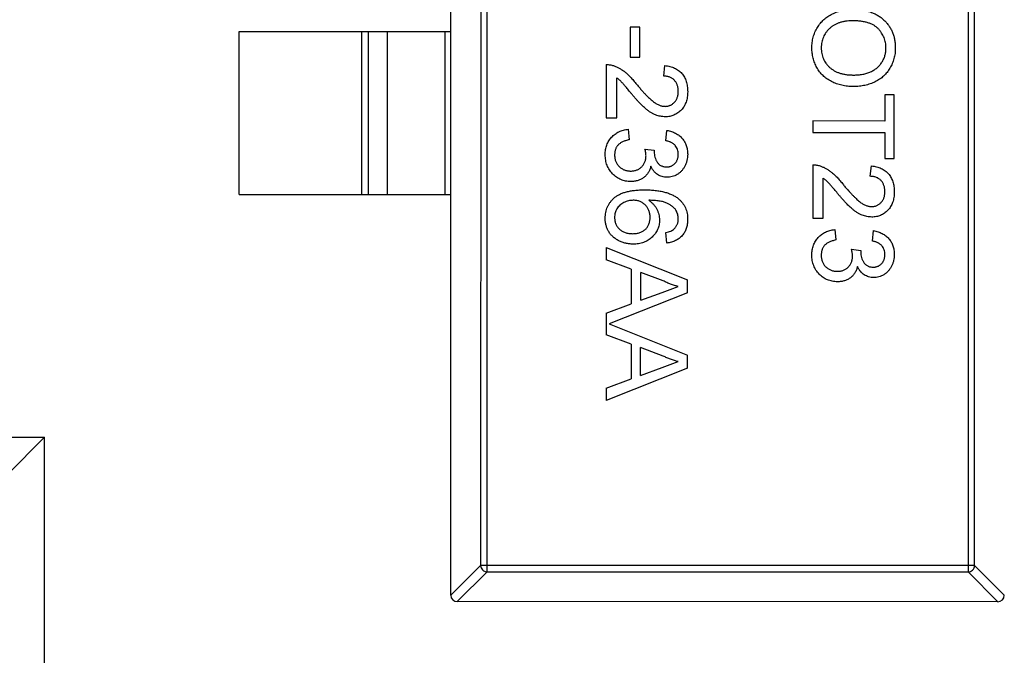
# Model space of a CAD drawing. Header units: millimetres. Extents: x 453.6 to 545.9, y 214.7 to 294.3.
# Tile 19 of 58: x 487.7 to 490.7, y 265 to 267. Entities that reach past the tile are written whole.
import ezdxf

# ---------------------------------------------------------------- set-up
doc = ezdxf.new("R2010")
doc.units = ezdxf.units.MM
doc.header["$LTSCALE"] = 30.734
doc.layers.get('0').update_dxf_attribs({"linetype": 'CONTINUOUS'})

msp = doc.modelspace()

# ---------------------------------------------------------------- linework, layer by layer
at = {"linetype": 'Continuous'}
for p, q in [((489.0052, 265.2169), (489.0057, 268.1769)), ((489.1164, 265.2883), (489.1168, 268.1055)), ((490.5946, 268.1052), (490.5941, 265.2881)), ((489.0971, 268.0858), (489.0967, 265.308)), ((490.6138, 265.3078), (490.6143, 268.0855)), ((489.5565, 266.9612), (489.5564, 266.8683)), ((489.5853, 266.9612), (489.5565, 266.9612)), ((489.5853, 266.8683), (489.5853, 266.9612)), ((488.3554, 266.4471), (488.3555, 266.9471)), ((488.3555, 266.9471), (489.0055, 266.9469)), ((488.7316, 266.447), (488.7317, 266.947)), ((488.7515, 266.947), (488.7514, 266.447)), ((488.8095, 266.947), (488.8094, 266.447)), ((488.9877, 266.4469), (488.9877, 266.9469)), ((489.5564, 266.8683), (489.5853, 266.8683)), ((489.4827, 266.8459), (489.4827, 266.6824)), ((489.659, 266.8106), (489.6622, 266.8426)), ((489.5147, 266.6824), (489.5148, 266.8047)), ((490.3385, 266.7528), (490.3385, 266.6726)), ((490.3673, 266.7528), (490.3385, 266.7528)), ((490.3673, 266.5573), (490.3673, 266.7528)), ((489.4827, 266.6824), (489.5147, 266.6824)), ((489.55, 266.6471), (489.5532, 266.6151)), ((490.1173, 266.6727), (490.1173, 266.6374)), ((490.3385, 266.6726), (490.1173, 266.6727)), ((489.6654, 266.6119), (489.6686, 266.6439)), ((490.1173, 266.6374), (490.3385, 266.6374)), ((490.3385, 266.6374), (490.3384, 266.5573)), ((489.6013, 266.5865), (489.6301, 266.5832)), ((489.6301, 266.5832), (489.6298, 266.5786)), ((490.3384, 266.5573), (490.3673, 266.5573)), ((490.1173, 266.5381), (490.1173, 266.3746)), ((490.2936, 266.5028), (490.2968, 266.5348)), ((490.1493, 266.3746), (490.1493, 266.4969)), ((488.3554, 266.4471), (489.0054, 266.4469)), ((490.1173, 266.3746), (490.1493, 266.3746)), ((489.6685, 266.2978), (489.6653, 266.3298)), ((490.1846, 266.3393), (490.1878, 266.3073)), ((490.2999, 266.3041), (490.3031, 266.3361)), ((489.4826, 266.2839), (489.4826, 266.2465)), ((489.4826, 266.2839), (489.7326, 266.1846)), ((490.2358, 266.2787), (490.2647, 266.2754)), ((490.2647, 266.2754), (490.2643, 266.2708)), ((489.5595, 266.2181), (489.4826, 266.2465)), ((489.5595, 266.2181), (489.5595, 266.1115)), ((489.5884, 266.1221), (489.5884, 266.2074)), ((489.6576, 266.1818), (489.5884, 266.2074)), ((489.6541, 266.1464), (489.7038, 266.1647)), ((489.7326, 266.1449), (489.7326, 266.1846)), ((489.7326, 266.1449), (489.492, 266.0494)), ((489.5884, 266.1221), (489.6541, 266.1464)), ((489.4826, 266.0831), (489.5595, 266.1115)), ((489.4826, 266.0831), (489.4826, 266.0157)), ((489.492, 266.0494), (489.7326, 265.9539)), ((489.5595, 265.9873), (489.4826, 266.0157)), ((489.5595, 265.9873), (489.5595, 265.8807)), ((489.5883, 265.8913), (489.5883, 265.9767)), ((489.6575, 265.9511), (489.5883, 265.9767)), ((489.7326, 265.9141), (489.7326, 265.9539)), ((489.654, 265.9156), (489.7037, 265.934)), ((489.7326, 265.9141), (489.4825, 265.8149)), ((489.5883, 265.8913), (489.654, 265.9156)), ((489.4825, 265.8523), (489.5595, 265.8807)), ((489.4825, 265.8523), (489.4825, 265.8149)), ((486.0576, 265.702), (487.7576, 265.7017)), ((487.6421, 265.5863), (487.7576, 265.7017)), ((487.7571, 263.0017), (487.7576, 265.7017)), ((489.0052, 265.2166), (489.0967, 265.308)), ((489.1164, 265.2883), (489.0249, 265.1969)), ((490.6138, 265.3078), (489.0967, 265.308)), ((489.1164, 265.2883), (490.5941, 265.2881)), ((490.6855, 265.1967), (490.5941, 265.2881)), ((490.6138, 265.3078), (490.7052, 265.2163)), ((490.6852, 265.1967), (489.0252, 265.1969))]:
    msp.add_line(p, q, dxfattribs=at)
for centre, start, end in [((489.0252, 265.2169), 179.99, 269.99), ((490.6852, 265.2167), 269.99, 359.99)]:
    msp.add_arc(centre, 0.02, start, end, dxfattribs=at)
for points, knots in [([(490.1141, 266.897), (490.1142, 266.8999), (490.1143, 266.9056), (490.1151, 266.914), (490.1164, 266.9222), (490.1182, 266.9302), (490.1207, 266.9379), (490.1236, 266.9454), (490.127, 266.9527), (490.1309, 266.9597), (490.1353, 266.9663), (490.1402, 266.9726), (490.1454, 266.9785), (490.151, 266.9839), (490.1569, 266.989), (490.1633, 266.9935), (490.1701, 266.9977), (490.1772, 267.0015), (490.1845, 267.0048), (490.192, 267.0077), (490.1996, 267.0101), (490.2073, 267.0121), (490.2151, 267.0137), (490.223, 267.0148), (490.231, 267.0155), (490.2364, 267.0156), (490.2391, 267.0156)], [0, 0, 0, 0, 0.044697, 0.088534, 0.131409, 0.173814, 0.215715, 0.257247, 0.298848, 0.340604, 0.382029, 0.42297, 0.463632, 0.504048, 0.544591, 0.584964, 0.626265, 0.667979, 0.709943, 0.751382, 0.792619, 0.833948, 0.875008, 0.916446, 0.957907, 1, 1, 1, 1]), ([(490.2391, 267.0156), (490.2441, 267.0155), (490.2538, 267.0154), (490.2681, 267.0138), (490.2814, 267.0112), (490.294, 267.0075), (490.3057, 267.0029), (490.3166, 266.9972), (490.3266, 266.9904), (490.3358, 266.9826), (490.3439, 266.974), (490.3511, 266.9648), (490.3571, 266.955), (490.3621, 266.9445), (490.3659, 266.9334), (490.3685, 266.9218), (490.3703, 266.9095), (490.3705, 266.9011), (490.3705, 266.8969)], [0, 0, 0, 0, 0.075226, 0.146575, 0.2145, 0.27953, 0.342403, 0.403496, 0.463762, 0.523864, 0.583252, 0.641302, 0.698898, 0.756295, 0.814628, 0.874325, 0.935783, 1, 1, 1, 1]), ([(490.2387, 266.9804), (490.235, 266.9803), (490.228, 266.9802), (490.2177, 266.979), (490.2081, 266.9772), (490.1989, 266.9746), (490.1904, 266.9713), (490.1825, 266.9672), (490.1752, 266.9624), (490.1685, 266.9568), (490.1625, 266.9507), (490.1573, 266.9442), (490.1529, 266.9373), (490.1493, 266.93), (490.1464, 266.9223), (490.1444, 266.9143), (490.1432, 266.9059), (490.1431, 266.9001), (490.143, 266.8972)], [0, 0, 0, 0, 0.075964, 0.148125, 0.217201, 0.2833, 0.347202, 0.4093, 0.470426, 0.531588, 0.591739, 0.650258, 0.707303, 0.764208, 0.821148, 0.879119, 0.938423, 1, 1, 1, 1]), ([(490.3417, 266.8967), (490.3416, 266.8995), (490.3415, 266.905), (490.3403, 266.9132), (490.3385, 266.921), (490.3359, 266.9286), (490.3326, 266.9359), (490.3284, 266.9428), (490.3236, 266.9495), (490.318, 266.9558), (490.3116, 266.9617), (490.3041, 266.9667), (490.2956, 266.9709), (490.2861, 266.9744), (490.2756, 266.9771), (490.2642, 266.979), (490.2517, 266.9801), (490.2431, 266.9803), (490.2387, 266.9804)], [0, 0, 0, 0, 0.055943, 0.110382, 0.164048, 0.216759, 0.269601, 0.323009, 0.377581, 0.433449, 0.490922, 0.550625, 0.613117, 0.679861, 0.751358, 0.828261, 0.910795, 1, 1, 1, 1]), ([(490.2419, 266.7784), (490.2388, 266.7785), (490.2327, 266.7786), (490.2236, 266.7793), (490.2148, 266.7805), (490.2062, 266.7821), (490.1979, 266.7843), (490.1898, 266.7869), (490.182, 266.79), (490.1745, 266.7936), (490.1673, 266.7976), (490.1605, 266.802), (490.1542, 266.8068), (490.1483, 266.812), (490.1428, 266.8176), (490.1379, 266.8236), (490.1333, 266.83), (490.1293, 266.8368), (490.1258, 266.8438), (490.1227, 266.851), (490.12, 266.8584), (490.1178, 266.8658), (490.1162, 266.8734), (490.115, 266.8812), (490.1143, 266.8891), (490.1142, 266.8944), (490.1141, 266.897)], [0, 0, 0, 0, 0.04756, 0.093962, 0.139112, 0.183626, 0.227457, 0.270703, 0.313611, 0.35626, 0.398366, 0.439557, 0.480045, 0.519888, 0.559658, 0.599421, 0.639208, 0.679668, 0.72002, 0.759859, 0.79956, 0.839199, 0.878956, 0.918794, 0.959083, 1, 1, 1, 1]), ([(490.143, 266.8972), (490.1431, 266.8942), (490.1432, 266.8884), (490.1444, 266.8798), (490.1465, 266.8717), (490.1493, 266.8639), (490.153, 266.8566), (490.1574, 266.8497), (490.1627, 266.8432), (490.1687, 266.8371), (490.1756, 266.8316), (490.1831, 266.8267), (490.1913, 266.8228), (490.2001, 266.8193), (490.2097, 266.8168), (490.22, 266.815), (490.2309, 266.8139), (490.2383, 266.8138), (490.2422, 266.8137)], [0, 0, 0, 0, 0.061055, 0.119545, 0.176806, 0.232956, 0.288583, 0.344667, 0.401662, 0.46054, 0.520477, 0.581213, 0.643431, 0.707961, 0.775371, 0.846414, 0.921152, 1, 1, 1, 1]), ([(490.3705, 266.8969), (490.3705, 266.894), (490.3704, 266.8884), (490.3697, 266.8801), (490.3683, 266.8721), (490.3665, 266.8642), (490.3642, 266.8566), (490.3614, 266.8491), (490.358, 266.8419), (490.3542, 266.8349), (490.3499, 266.8282), (490.3452, 266.8219), (490.34, 266.8161), (490.3346, 266.8105), (490.3286, 266.8055), (490.3223, 266.8008), (490.3155, 266.7966), (490.3084, 266.7928), (490.301, 266.7894), (490.2932, 266.7865), (490.2853, 266.784), (490.2771, 266.7819), (490.2686, 266.7804), (490.2599, 266.7792), (490.251, 266.7786), (490.245, 266.7785), (490.2419, 266.7784)], [0, 0, 0, 0, 0.043099, 0.085587, 0.126908, 0.167967, 0.20845, 0.249025, 0.289281, 0.33001, 0.370598, 0.410466, 0.450033, 0.489688, 0.529116, 0.569037, 0.609703, 0.650759, 0.692509, 0.734219, 0.776707, 0.819552, 0.863351, 0.907839, 0.953334, 1, 1, 1, 1]), ([(490.2422, 266.8137), (490.2447, 266.8137), (490.2495, 266.8138), (490.2566, 266.8143), (490.2636, 266.815), (490.2703, 266.8161), (490.2767, 266.8176), (490.2829, 266.8193), (490.2889, 266.8213), (490.2946, 266.8237), (490.3001, 266.8263), (490.3052, 266.8293), (490.31, 266.8325), (490.3146, 266.836), (490.3187, 266.8399), (490.3226, 266.844), (490.3261, 266.8485), (490.3294, 266.8531), (490.3323, 266.858), (490.3348, 266.8631), (490.337, 266.8683), (490.3387, 266.8737), (490.34, 266.8792), (490.341, 266.8849), (490.3416, 266.8907), (490.3417, 266.8947), (490.3417, 266.8967)], [0, 0, 0, 0, 0.050852, 0.099752, 0.147438, 0.194086, 0.239171, 0.28334, 0.326577, 0.368936, 0.410572, 0.451051, 0.490877, 0.530044, 0.568937, 0.607578, 0.64642, 0.685679, 0.724799, 0.763513, 0.802173, 0.84074, 0.879649, 0.919071, 0.959098, 1, 1, 1, 1]), ([(489.4827, 266.8459), (489.4846, 266.8459), (489.4884, 266.8459), (489.4941, 266.8452), (489.4996, 266.8442), (489.5032, 266.8431), (489.505, 266.8425)], [0, 0, 0, 0, 0.252643, 0.50444, 0.750407, 1, 1, 1, 1]), ([(489.505, 266.8425), (489.5079, 266.8415), (489.5138, 266.8393), (489.5225, 266.8349), (489.531, 266.8298), (489.538, 266.8248), (489.5435, 266.8202), (489.5479, 266.8163), (489.5523, 266.8121), (489.5569, 266.8074), (489.5616, 266.8023), (489.5664, 266.7969), (489.5713, 266.791), (489.5745, 266.787), (489.5762, 266.7849)], [0, 0, 0, 0, 0.100388, 0.204407, 0.310686, 0.422157, 0.480685, 0.543238, 0.6095, 0.679555, 0.753841, 0.831641, 0.913813, 1, 1, 1, 1]), ([(489.6622, 266.8426), (489.665, 266.8423), (489.6704, 266.8417), (489.6783, 266.8401), (489.6856, 266.8378), (489.6925, 266.8352), (489.6988, 266.8318), (489.7047, 266.828), (489.7099, 266.8236), (489.7148, 266.8187), (489.719, 266.8132), (489.7227, 266.8073), (489.7258, 266.8009), (489.7283, 266.7941), (489.7303, 266.7868), (489.7317, 266.7791), (489.7325, 266.7709), (489.7326, 266.7654), (489.7327, 266.7625)], [0, 0, 0, 0, 0.070675, 0.137493, 0.201473, 0.262869, 0.32255, 0.380737, 0.43822, 0.495487, 0.553484, 0.611346, 0.670644, 0.731587, 0.794183, 0.859445, 0.928208, 1, 1, 1, 1]), ([(489.5611, 266.755), (489.5593, 266.7572), (489.5559, 266.7613), (489.551, 266.7673), (489.5465, 266.7726), (489.5425, 266.7774), (489.5389, 266.7816), (489.5359, 266.7852), (489.5332, 266.7882), (489.5291, 266.7927), (489.5232, 266.7984), (489.5175, 266.8027), (489.5148, 266.8047)], [0, 0, 0, 0, 0.1242, 0.23683, 0.339495, 0.431254, 0.511455, 0.581223, 0.640495, 0.688308, 0.850333, 1, 1, 1, 1]), ([(489.7039, 266.7632), (489.7038, 266.7649), (489.7037, 266.7683), (489.7032, 266.7733), (489.7023, 266.778), (489.701, 266.7825), (489.6993, 266.7867), (489.6972, 266.7906), (489.6948, 266.7943), (489.692, 266.7976), (489.6889, 266.8006), (489.6855, 266.8033), (489.6818, 266.8055), (489.6778, 266.8073), (489.6735, 266.8088), (489.6689, 266.8098), (489.664, 266.8104), (489.6607, 266.8105), (489.659, 266.8106)], [0, 0, 0, 0, 0.070696, 0.138358, 0.20337, 0.2657, 0.327256, 0.386512, 0.445858, 0.505173, 0.56378, 0.622343, 0.680824, 0.739795, 0.800801, 0.864239, 0.930631, 1, 1, 1, 1]), ([(489.5762, 266.7849), (489.5789, 266.7816), (489.5841, 266.7754), (489.5919, 266.7667), (489.599, 266.7587), (489.6058, 266.7516), (489.6121, 266.7453), (489.6178, 266.7399), (489.6231, 266.7352), (489.628, 266.7313), (489.6326, 266.728), (489.6371, 266.7252), (489.6416, 266.7229), (489.646, 266.721), (489.6504, 266.7195), (489.6548, 266.7184), (489.6591, 266.7177), (489.662, 266.7177), (489.6634, 266.7176)], [0, 0, 0, 0, 0.11141, 0.214526, 0.309417, 0.396087, 0.474284, 0.544374, 0.60642, 0.660582, 0.709794, 0.756451, 0.800767, 0.843168, 0.884295, 0.923885, 0.962359, 1, 1, 1, 1]), ([(489.6637, 266.6856), (489.6612, 266.6857), (489.6563, 266.6858), (489.6489, 266.6869), (489.6415, 266.6887), (489.6342, 266.6912), (489.6268, 266.6945), (489.6193, 266.6987), (489.6116, 266.7039), (489.6051, 266.709), (489.5996, 266.7137), (489.5951, 266.7178), (489.5904, 266.7226), (489.5851, 266.7279), (489.5796, 266.7338), (489.5737, 266.7403), (489.5675, 266.7475), (489.5633, 266.7524), (489.5611, 266.755)], [0, 0, 0, 0, 0.057945, 0.116018, 0.174826, 0.234683, 0.296827, 0.364061, 0.436192, 0.51426, 0.556976, 0.604856, 0.657675, 0.715751, 0.77884, 0.847501, 0.921228, 1, 1, 1, 1]), ([(489.6634, 266.7176), (489.6648, 266.7177), (489.6675, 266.7177), (489.6716, 266.7184), (489.6755, 266.7193), (489.6791, 266.7207), (489.6827, 266.7225), (489.686, 266.7247), (489.6892, 266.7273), (489.6922, 266.7302), (489.695, 266.7334), (489.6973, 266.737), (489.6994, 266.7408), (489.701, 266.7448), (489.7023, 266.7491), (489.7032, 266.7536), (489.7037, 266.7583), (489.7038, 266.7615), (489.7039, 266.7632)], [0, 0, 0, 0, 0.061762, 0.121174, 0.179421, 0.236843, 0.294322, 0.353191, 0.412721, 0.474522, 0.537057, 0.599591, 0.662367, 0.725246, 0.790316, 0.857724, 0.927232, 1, 1, 1, 1]), ([(489.7327, 266.7625), (489.7327, 266.7596), (489.7326, 266.754), (489.7316, 266.7458), (489.73, 266.738), (489.7279, 266.7307), (489.7251, 266.7239), (489.7216, 266.7175), (489.7176, 266.7116), (489.713, 266.7063), (489.7079, 266.7014), (489.7025, 266.6972), (489.6967, 266.6936), (489.6907, 266.6906), (489.6844, 266.6884), (489.6777, 266.6868), (489.6708, 266.6857), (489.6661, 266.6856), (489.6637, 266.6856)], [0, 0, 0, 0, 0.074712, 0.145539, 0.213339, 0.278615, 0.342094, 0.40389, 0.465063, 0.526577, 0.587328, 0.64638, 0.704345, 0.761672, 0.819418, 0.878039, 0.937796, 1, 1, 1, 1]), ([(489.4795, 266.5694), (489.4795, 266.572), (489.4796, 266.5772), (489.4806, 266.5847), (489.4821, 266.592), (489.4843, 266.5989), (489.487, 266.6054), (489.4905, 266.6116), (489.4944, 266.6175), (489.499, 266.6229), (489.5041, 266.628), (489.5096, 266.6325), (489.5155, 266.6363), (489.5216, 266.6397), (489.5282, 266.6425), (489.5352, 266.6446), (489.5424, 266.6462), (489.5474, 266.6468), (489.55, 266.6471)], [0, 0, 0, 0, 0.067794, 0.133464, 0.196934, 0.258481, 0.319787, 0.380431, 0.44099, 0.502867, 0.564806, 0.625526, 0.685604, 0.746041, 0.807347, 0.869717, 0.93379, 1, 1, 1, 1]), ([(489.6686, 266.6439), (489.6711, 266.6434), (489.6759, 266.6424), (489.6829, 266.6404), (489.6895, 266.638), (489.6957, 266.635), (489.7014, 266.6318), (489.7067, 266.628), (489.7116, 266.6238), (489.716, 266.6191), (489.7199, 266.6141), (489.7233, 266.6088), (489.7262, 266.6032), (489.7286, 266.5973), (489.7305, 266.5911), (489.7317, 266.5846), (489.7326, 266.5778), (489.7326, 266.5731), (489.7327, 266.5708)], [0, 0, 0, 0, 0.071036, 0.139343, 0.204958, 0.268332, 0.330129, 0.390664, 0.450861, 0.510587, 0.570374, 0.629455, 0.687994, 0.747581, 0.807839, 0.870034, 0.93381, 1, 1, 1, 1]), ([(489.5532, 266.6151), (489.5513, 266.6147), (489.5475, 266.6138), (489.5422, 266.6122), (489.5372, 266.6106), (489.5328, 266.6085), (489.5286, 266.6065), (489.525, 266.6041), (489.5217, 266.6015), (489.5188, 266.5988), (489.5163, 266.5957), (489.5142, 266.5925), (489.5123, 266.5891), (489.5109, 266.5853), (489.5097, 266.5814), (489.5089, 266.5772), (489.5084, 266.5728), (489.5083, 266.5698), (489.5083, 266.5682)], [0, 0, 0, 0, 0.082566, 0.15976, 0.233155, 0.301356, 0.365752, 0.426437, 0.484185, 0.539549, 0.593156, 0.647048, 0.701446, 0.757, 0.81384, 0.873058, 0.934963, 1, 1, 1, 1]), ([(489.6047, 266.5658), (489.6046, 266.5673), (489.6045, 266.5704), (489.6038, 266.5753), (489.6028, 266.5808), (489.6018, 266.5846), (489.6013, 266.5865)], [0, 0, 0, 0, 0.209403, 0.444401, 0.708272, 1, 1, 1, 1]), ([(489.7038, 266.5698), (489.7037, 266.5725), (489.7035, 266.5777), (489.7017, 266.5851), (489.6986, 266.5918), (489.6951, 266.5968), (489.6917, 266.6003), (489.6888, 266.6027), (489.6856, 266.6049), (489.6822, 266.6068), (489.6784, 266.6084), (489.6743, 266.6099), (489.67, 266.611), (489.6669, 266.6116), (489.6654, 266.6119)], [0, 0, 0, 0, 0.127797, 0.246795, 0.362284, 0.477652, 0.536237, 0.59559, 0.656344, 0.719085, 0.784349, 0.852876, 0.924551, 1, 1, 1, 1]), ([(489.5579, 266.4869), (489.5552, 266.4869), (489.5499, 266.4871), (489.5421, 266.4882), (489.5347, 266.4901), (489.5275, 266.4926), (489.5207, 266.4959), (489.5142, 266.5), (489.508, 266.5048), (489.5021, 266.5102), (489.4968, 266.5162), (489.4922, 266.5226), (489.4882, 266.5295), (489.485, 266.5367), (489.4825, 266.5443), (489.4807, 266.5523), (489.4797, 266.5607), (489.4795, 266.5665), (489.4795, 266.5694)], [0, 0, 0, 0, 0.063503, 0.124805, 0.18492, 0.244376, 0.303775, 0.364133, 0.425376, 0.488388, 0.551743, 0.61386, 0.67564, 0.737737, 0.800417, 0.864658, 0.930985, 1, 1, 1, 1]), ([(489.5083, 266.5682), (489.5083, 266.5664), (489.5084, 266.5628), (489.5091, 266.5577), (489.5102, 266.5527), (489.5118, 266.5481), (489.5138, 266.5437), (489.5163, 266.5397), (489.5192, 266.5358), (489.5226, 266.5324), (489.5263, 266.5292), (489.5302, 266.5264), (489.5343, 266.5241), (489.5386, 266.5222), (489.5432, 266.5208), (489.548, 266.5197), (489.553, 266.519), (489.5564, 266.519), (489.5581, 266.5189)], [0, 0, 0, 0, 0.069461, 0.135658, 0.19962, 0.261651, 0.322053, 0.38234, 0.443223, 0.50493, 0.56682, 0.6276, 0.687476, 0.747351, 0.808174, 0.870133, 0.933721, 1, 1, 1, 1]), ([(489.5581, 266.5189), (489.5598, 266.519), (489.563, 266.519), (489.5678, 266.5197), (489.5723, 266.5207), (489.5766, 266.5222), (489.5807, 266.524), (489.5845, 266.5263), (489.5882, 266.529), (489.5915, 266.5321), (489.5946, 266.5355), (489.5973, 266.5392), (489.5996, 266.543), (489.6014, 266.5472), (489.6029, 266.5515), (489.6039, 266.5561), (489.6046, 266.5609), (489.6046, 266.5641), (489.6047, 266.5658)], [0, 0, 0, 0, 0.067051, 0.13118, 0.193722, 0.254499, 0.314763, 0.375117, 0.436023, 0.498297, 0.560571, 0.621619, 0.681973, 0.742853, 0.804272, 0.867473, 0.932273, 1, 1, 1, 1]), ([(489.6298, 266.5786), (489.6299, 266.5757), (489.6301, 266.5699), (489.6319, 266.5615), (489.6348, 266.5535), (489.6383, 266.5473), (489.6415, 266.5427), (489.6444, 266.5398), (489.6475, 266.5372), (489.6511, 266.5353), (489.6549, 266.5336), (489.659, 266.5326), (489.6634, 266.5318), (489.6665, 266.5318), (489.6681, 266.5317)], [0, 0, 0, 0, 0.129789, 0.254605, 0.378435, 0.50292, 0.565018, 0.624848, 0.683448, 0.742765, 0.802757, 0.86522, 0.930779, 1, 1, 1, 1]), ([(489.6681, 266.5317), (489.6693, 266.5318), (489.6718, 266.5318), (489.6755, 266.5323), (489.6789, 266.5332), (489.6822, 266.5343), (489.6853, 266.5358), (489.6883, 266.5377), (489.6911, 266.5399), (489.6937, 266.5424), (489.6961, 266.5451), (489.6981, 266.5481), (489.7, 266.5512), (489.7013, 266.5546), (489.7024, 266.5581), (489.7032, 266.5618), (489.7038, 266.5657), (489.7038, 266.5684), (489.7038, 266.5698)], [0, 0, 0, 0, 0.065093, 0.127304, 0.188122, 0.247131, 0.306077, 0.365678, 0.426103, 0.487841, 0.550317, 0.611805, 0.672737, 0.734883, 0.79768, 0.862475, 0.929775, 1, 1, 1, 1]), ([(489.7327, 266.5708), (489.7326, 266.5675), (489.7324, 266.5611), (489.7307, 266.5517), (489.728, 266.5427), (489.7242, 266.5342), (489.7196, 266.5263), (489.7141, 266.5193), (489.7078, 266.5133), (489.7007, 266.5084), (489.6932, 266.5046), (489.6854, 266.5017), (489.6773, 266.5), (489.6719, 266.4998), (489.6691, 266.4997)], [0, 0, 0, 0, 0.092054, 0.181008, 0.26913, 0.357137, 0.443549, 0.526433, 0.607453, 0.688385, 0.767854, 0.845531, 0.922529, 1, 1, 1, 1]), ([(489.6195, 266.5338), (489.6191, 266.532), (489.6182, 266.5285), (489.6164, 266.5234), (489.6142, 266.5187), (489.6118, 266.5142), (489.6089, 266.51), (489.6057, 266.5061), (489.6021, 266.5026), (489.5983, 266.4993), (489.5941, 266.4964), (489.5897, 266.4939), (489.585, 266.4917), (489.5801, 266.4899), (489.5749, 266.4886), (489.5694, 266.4876), (489.5637, 266.487), (489.5598, 266.4869), (489.5579, 266.4869)], [0, 0, 0, 0, 0.065828, 0.128938, 0.190858, 0.251186, 0.310974, 0.37005, 0.429672, 0.489507, 0.549975, 0.610075, 0.670915, 0.732909, 0.796711, 0.861825, 0.929892, 1, 1, 1, 1]), ([(489.6691, 266.4997), (489.6665, 266.4998), (489.6614, 266.5), (489.6539, 266.5016), (489.6468, 266.5044), (489.6401, 266.5082), (489.6339, 266.513), (489.6283, 266.519), (489.6234, 266.5259), (489.6208, 266.5311), (489.6195, 266.5338)], [0, 0, 0, 0, 0.121951, 0.240787, 0.35855, 0.479066, 0.601519, 0.727551, 0.859932, 1, 1, 1, 1]), ([(490.1173, 266.5381), (490.1192, 266.5381), (490.123, 266.5381), (490.1286, 266.5374), (490.1342, 266.5364), (490.1377, 266.5353), (490.1395, 266.5347)], [0, 0, 0, 0, 0.252643, 0.50444, 0.750407, 1, 1, 1, 1]), ([(490.1395, 266.5347), (490.1424, 266.5336), (490.1484, 266.5315), (490.157, 266.5271), (490.1656, 266.522), (490.1725, 266.517), (490.1781, 266.5124), (490.1824, 266.5085), (490.1869, 266.5042), (490.1915, 266.4996), (490.1961, 266.4945), (490.201, 266.4891), (490.2059, 266.4832), (490.2091, 266.4792), (490.2108, 266.4771)], [0, 0, 0, 0, 0.100388, 0.204407, 0.310686, 0.422157, 0.480685, 0.543238, 0.6095, 0.679555, 0.753841, 0.831641, 0.913813, 1, 1, 1, 1]), ([(490.2968, 266.5348), (490.2996, 266.5345), (490.305, 266.5339), (490.3129, 266.5323), (490.3202, 266.53), (490.3271, 266.5274), (490.3334, 266.524), (490.3393, 266.5202), (490.3445, 266.5158), (490.3493, 266.5108), (490.3535, 266.5054), (490.3572, 266.4995), (490.3603, 266.4931), (490.3629, 266.4863), (490.3648, 266.479), (490.3662, 266.4713), (490.3671, 266.4631), (490.3672, 266.4575), (490.3673, 266.4547)], [0, 0, 0, 0, 0.070675, 0.137493, 0.201473, 0.262869, 0.32255, 0.380737, 0.43822, 0.495487, 0.553484, 0.611346, 0.670644, 0.731587, 0.794183, 0.859445, 0.928208, 1, 1, 1, 1]), ([(490.1957, 266.4472), (490.1939, 266.4494), (490.1905, 266.4535), (490.1856, 266.4595), (490.1811, 266.4648), (490.1771, 266.4696), (490.1735, 266.4738), (490.1704, 266.4774), (490.1677, 266.4804), (490.1636, 266.4849), (490.1578, 266.4906), (490.1521, 266.4949), (490.1493, 266.4969)], [0, 0, 0, 0, 0.1242, 0.23683, 0.339495, 0.431254, 0.511455, 0.581223, 0.640495, 0.688308, 0.850333, 1, 1, 1, 1]), ([(490.3384, 266.4554), (490.3384, 266.4571), (490.3383, 266.4605), (490.3377, 266.4655), (490.3369, 266.4702), (490.3355, 266.4747), (490.3339, 266.4789), (490.3318, 266.4828), (490.3294, 266.4865), (490.3266, 266.4898), (490.3235, 266.4928), (490.3201, 266.4955), (490.3163, 266.4977), (490.3123, 266.4995), (490.308, 266.501), (490.3035, 266.502), (490.2986, 266.5026), (490.2953, 266.5027), (490.2936, 266.5028)], [0, 0, 0, 0, 0.070696, 0.138358, 0.20337, 0.2657, 0.327256, 0.386512, 0.445858, 0.505173, 0.56378, 0.622343, 0.680824, 0.739795, 0.800801, 0.864239, 0.930631, 1, 1, 1, 1]), ([(490.2108, 266.4771), (490.2135, 266.4738), (490.2187, 266.4676), (490.2264, 266.4589), (490.2336, 266.4509), (490.2404, 266.4438), (490.2466, 266.4375), (490.2524, 266.4321), (490.2576, 266.4274), (490.2625, 266.4235), (490.2671, 266.4202), (490.2716, 266.4174), (490.2761, 266.4151), (490.2806, 266.4132), (490.285, 266.4117), (490.2893, 266.4106), (490.2937, 266.4099), (490.2965, 266.4099), (490.2979, 266.4098)], [0, 0, 0, 0, 0.11141, 0.214526, 0.309417, 0.396087, 0.474284, 0.544374, 0.60642, 0.660582, 0.709794, 0.756451, 0.800767, 0.843168, 0.884295, 0.923885, 0.962359, 1, 1, 1, 1]), ([(489.4794, 266.3736), (489.4795, 266.3768), (489.4797, 266.383), (489.481, 266.392), (489.4832, 266.4007), (489.4863, 266.4088), (489.4902, 266.4166), (489.4951, 266.4239), (489.5008, 266.4307), (489.5074, 266.437), (489.515, 266.4428), (489.5238, 266.4477), (489.5337, 266.452), (489.5447, 266.4554), (489.5569, 266.458), (489.5702, 266.4599), (489.5846, 266.461), (489.5945, 266.4612), (489.5997, 266.4612)], [0, 0, 0, 0, 0.056157, 0.110133, 0.162537, 0.213912, 0.265146, 0.31651, 0.369179, 0.423123, 0.479276, 0.538691, 0.601978, 0.670125, 0.74365, 0.82281, 0.908261, 1, 1, 1, 1]), ([(489.5997, 266.4612), (489.6026, 266.4612), (489.6084, 266.4612), (489.617, 266.4608), (489.6252, 266.4603), (489.6331, 266.4596), (489.6407, 266.4586), (489.648, 266.4574), (489.655, 266.4561), (489.6617, 266.4545), (489.6681, 266.4527), (489.6742, 266.4506), (489.68, 266.4484), (489.6854, 266.446), (489.6906, 266.4433), (489.6955, 266.4404), (489.7, 266.4374), (489.7028, 266.4351), (489.7043, 266.434)], [0, 0, 0, 0, 0.080034, 0.157854, 0.232564, 0.304731, 0.374384, 0.441663, 0.506048, 0.568692, 0.628715, 0.687238, 0.743227, 0.797567, 0.850239, 0.901629, 0.951067, 1, 1, 1, 1]), ([(490.2982, 266.3778), (490.2958, 266.3779), (490.2908, 266.378), (490.2834, 266.3791), (490.2761, 266.3809), (490.2688, 266.3834), (490.2614, 266.3867), (490.2539, 266.3909), (490.2462, 266.3961), (490.2397, 266.4012), (490.2342, 266.4059), (490.2297, 266.41), (490.2249, 266.4148), (490.2197, 266.4201), (490.2142, 266.426), (490.2083, 266.4325), (490.2021, 266.4397), (490.1979, 266.4446), (490.1957, 266.4472)], [0, 0, 0, 0, 0.057945, 0.116018, 0.174826, 0.234683, 0.296827, 0.364061, 0.436192, 0.51426, 0.556976, 0.604856, 0.657675, 0.715751, 0.77884, 0.847501, 0.921228, 1, 1, 1, 1]), ([(490.2979, 266.4098), (490.2994, 266.4099), (490.3021, 266.4099), (490.3061, 266.4106), (490.31, 266.4115), (490.3137, 266.4129), (490.3173, 266.4147), (490.3206, 266.4169), (490.3238, 266.4195), (490.3267, 266.4224), (490.3295, 266.4256), (490.3318, 266.4292), (490.3339, 266.433), (490.3356, 266.437), (490.3368, 266.4413), (490.3377, 266.4458), (490.3383, 266.4505), (490.3384, 266.4537), (490.3384, 266.4554)], [0, 0, 0, 0, 0.061762, 0.121174, 0.179421, 0.236843, 0.294322, 0.353191, 0.412721, 0.474522, 0.537057, 0.599591, 0.662367, 0.725246, 0.790316, 0.857724, 0.927232, 1, 1, 1, 1]), ([(490.3673, 266.4547), (490.3672, 266.4518), (490.3671, 266.4462), (490.3661, 266.438), (490.3646, 266.4302), (490.3624, 266.4229), (490.3596, 266.4161), (490.3562, 266.4097), (490.3522, 266.4038), (490.3475, 266.3984), (490.3424, 266.3936), (490.337, 266.3894), (490.3313, 266.3858), (490.3253, 266.3828), (490.3189, 266.3806), (490.3123, 266.379), (490.3054, 266.3779), (490.3007, 266.3778), (490.2982, 266.3778)], [0, 0, 0, 0, 0.074712, 0.145539, 0.213339, 0.278615, 0.342094, 0.40389, 0.465063, 0.526577, 0.587328, 0.64638, 0.704345, 0.761672, 0.819418, 0.878039, 0.937796, 1, 1, 1, 1]), ([(489.5656, 266.4292), (489.5631, 266.4291), (489.5581, 266.4289), (489.5507, 266.4276), (489.5435, 266.4254), (489.5365, 266.4223), (489.5301, 266.4186), (489.5243, 266.4141), (489.5194, 266.4091), (489.5153, 266.4035), (489.5122, 266.3973), (489.5099, 266.3906), (489.5085, 266.3835), (489.5084, 266.3786), (489.5083, 266.3761)], [0, 0, 0, 0, 0.086177, 0.171222, 0.257573, 0.34515, 0.431508, 0.513644, 0.593539, 0.672806, 0.752058, 0.831493, 0.913823, 1, 1, 1, 1]), ([(489.6173, 266.3773), (489.6172, 266.3791), (489.6172, 266.3826), (489.6164, 266.3877), (489.6153, 266.3926), (489.6138, 266.3974), (489.6118, 266.4019), (489.6093, 266.4062), (489.6064, 266.4103), (489.6031, 266.4142), (489.5994, 266.4177), (489.5954, 266.4208), (489.5911, 266.4233), (489.5866, 266.4256), (489.5817, 266.4272), (489.5766, 266.4283), (489.5712, 266.429), (489.5675, 266.4291), (489.5656, 266.4292)], [0, 0, 0, 0, 0.064812, 0.127718, 0.189086, 0.249562, 0.309738, 0.370215, 0.431085, 0.493911, 0.55657, 0.617553, 0.678119, 0.739063, 0.801665, 0.864956, 0.93089, 1, 1, 1, 1]), ([(489.6132, 266.4292), (489.6158, 266.4273), (489.621, 266.4236), (489.6278, 266.4171), (489.6335, 266.4099), (489.6381, 266.4022), (489.6417, 266.3941), (489.6442, 266.3857), (489.6458, 266.3771), (489.646, 266.3713), (489.6461, 266.3684)], [0, 0, 0, 0, 0.13549, 0.265229, 0.390778, 0.51542, 0.638317, 0.759642, 0.878902, 1, 1, 1, 1]), ([(489.6964, 266.3993), (489.6947, 266.4014), (489.6911, 266.4057), (489.6845, 266.4113), (489.6769, 266.4163), (489.6698, 266.42), (489.6634, 266.4226), (489.6579, 266.4243), (489.6518, 266.4257), (489.6452, 266.4269), (489.638, 266.4278), (489.6302, 266.4286), (489.6219, 266.429), (489.6161, 266.4291), (489.6132, 266.4292)], [0, 0, 0, 0, 0.088609, 0.181893, 0.280787, 0.38702, 0.444107, 0.506454, 0.574396, 0.647656, 0.726426, 0.811458, 0.90278, 1, 1, 1, 1]), ([(489.7043, 266.434), (489.7065, 266.432), (489.711, 266.428), (489.7168, 266.4212), (489.7217, 266.4139), (489.7257, 266.4061), (489.7288, 266.3978), (489.7311, 266.3889), (489.7324, 266.3796), (489.7325, 266.3732), (489.7326, 266.3699)], [0, 0, 0, 0, 0.125625, 0.247619, 0.368528, 0.488104, 0.609878, 0.735382, 0.864448, 1, 1, 1, 1]), ([(489.565, 266.2946), (489.5611, 266.2947), (489.5535, 266.295), (489.5422, 266.2969), (489.5314, 266.3001), (489.5228, 266.3039), (489.5163, 266.3074), (489.5117, 266.3104), (489.5074, 266.3136), (489.5033, 266.3169), (489.4996, 266.3206), (489.4961, 266.3245), (489.493, 266.3286), (489.4901, 266.333), (489.4876, 266.3375), (489.4854, 266.3422), (489.4836, 266.3471), (489.4821, 266.3521), (489.4809, 266.3573), (489.48, 266.3626), (489.4795, 266.368), (489.4795, 266.3717), (489.4794, 266.3736)], [0, 0, 0, 0, 0.088899, 0.17544, 0.261633, 0.34801, 0.390819, 0.432814, 0.473776, 0.514166, 0.554107, 0.594121, 0.63362, 0.673585, 0.71348, 0.75336, 0.792891, 0.833007, 0.873643, 0.914893, 0.95695, 1, 1, 1, 1]), ([(489.5083, 266.3761), (489.5083, 266.3743), (489.5084, 266.3708), (489.5092, 266.3657), (489.5103, 266.3608), (489.5119, 266.3562), (489.5141, 266.3518), (489.5166, 266.3477), (489.5197, 266.3439), (489.5232, 266.3403), (489.5271, 266.3371), (489.5314, 266.3343), (489.536, 266.3319), (489.541, 266.33), (489.5462, 266.3285), (489.5518, 266.3274), (489.5578, 266.3267), (489.5619, 266.3267), (489.564, 266.3266)], [0, 0, 0, 0, 0.063965, 0.124854, 0.184383, 0.242748, 0.2999, 0.357059, 0.415719, 0.475258, 0.535508, 0.596291, 0.657728, 0.721052, 0.786261, 0.853834, 0.925318, 1, 1, 1, 1]), ([(489.564, 266.3266), (489.566, 266.3267), (489.5699, 266.3267), (489.5756, 266.3274), (489.581, 266.3284), (489.5861, 266.3299), (489.5908, 266.3318), (489.5952, 266.3342), (489.5993, 266.337), (489.603, 266.3402), (489.6064, 266.3437), (489.6093, 266.3476), (489.6118, 266.3518), (489.6138, 266.3563), (489.6153, 266.3611), (489.6164, 266.3662), (489.6172, 266.3717), (489.6172, 266.3754), (489.6173, 266.3773)], [0, 0, 0, 0, 0.072229, 0.141252, 0.207439, 0.270245, 0.331238, 0.391254, 0.450152, 0.509008, 0.567734, 0.625726, 0.683708, 0.742407, 0.803094, 0.865865, 0.931379, 1, 1, 1, 1]), ([(489.7038, 266.372), (489.7037, 266.3744), (489.7036, 266.3792), (489.7021, 266.3862), (489.6998, 266.393), (489.6975, 266.3972), (489.6964, 266.3993)], [0, 0, 0, 0, 0.252584, 0.499095, 0.747119, 1, 1, 1, 1]), ([(489.6461, 266.3684), (489.646, 266.3659), (489.6459, 266.361), (489.6448, 266.3537), (489.643, 266.3467), (489.6406, 266.3399), (489.6373, 266.3335), (489.6335, 266.3274), (489.6288, 266.3216), (489.6235, 266.316), (489.6177, 266.311), (489.6114, 266.3066), (489.6047, 266.3029), (489.5975, 266.2998), (489.59, 266.2975), (489.582, 266.2958), (489.5736, 266.2948), (489.5679, 266.2946), (489.565, 266.2946)], [0, 0, 0, 0, 0.061347, 0.121203, 0.179863, 0.238152, 0.296252, 0.35519, 0.415676, 0.478379, 0.541524, 0.603977, 0.666513, 0.729491, 0.79371, 0.859736, 0.928449, 1, 1, 1, 1]), ([(489.7326, 266.3699), (489.7326, 266.3675), (489.7325, 266.3627), (489.7317, 266.3557), (489.7303, 266.349), (489.7285, 266.3426), (489.7261, 266.3366), (489.7232, 266.331), (489.7197, 266.3256), (489.7157, 266.3207), (489.7112, 266.3161), (489.7063, 266.312), (489.701, 266.3084), (489.6953, 266.3053), (489.6892, 266.3027), (489.6827, 266.3005), (489.6758, 266.2988), (489.671, 266.2981), (489.6685, 266.2978)], [0, 0, 0, 0, 0.068499, 0.134572, 0.198208, 0.259784, 0.319951, 0.379508, 0.438814, 0.498497, 0.558182, 0.617438, 0.677522, 0.737959, 0.80033, 0.86409, 0.930622, 1, 1, 1, 1]), ([(489.691, 266.3414), (489.692, 266.3424), (489.694, 266.3445), (489.6966, 266.3479), (489.6988, 266.3515), (489.7006, 266.3552), (489.7021, 266.3592), (489.7031, 266.3633), (489.7037, 266.3676), (489.7038, 266.3705), (489.7038, 266.372)], [0, 0, 0, 0, 0.128545, 0.252818, 0.375212, 0.497113, 0.618546, 0.742222, 0.869458, 1, 1, 1, 1]), ([(489.6653, 266.3298), (489.6681, 266.3305), (489.6733, 266.3318), (489.6803, 266.3345), (489.6863, 266.3375), (489.6895, 266.3402), (489.691, 266.3414)], [0, 0, 0, 0, 0.299802, 0.564331, 0.796204, 1, 1, 1, 1]), ([(490.114, 266.2616), (490.1141, 266.2642), (490.1142, 266.2694), (490.1152, 266.2769), (490.1166, 266.2842), (490.1189, 266.291), (490.1216, 266.2976), (490.125, 266.3038), (490.129, 266.3097), (490.1336, 266.3151), (490.1387, 266.3202), (490.1441, 266.3247), (490.15, 266.3285), (490.1562, 266.3319), (490.1628, 266.3347), (490.1697, 266.3368), (490.177, 266.3384), (490.182, 266.339), (490.1846, 266.3393)], [0, 0, 0, 0, 0.067794, 0.133464, 0.196934, 0.258481, 0.319787, 0.380431, 0.44099, 0.502867, 0.564806, 0.625526, 0.685604, 0.746041, 0.807347, 0.869717, 0.93379, 1, 1, 1, 1]), ([(490.3031, 266.3361), (490.3056, 266.3356), (490.3105, 266.3346), (490.3175, 266.3326), (490.3241, 266.3302), (490.3302, 266.3272), (490.336, 266.324), (490.3413, 266.3202), (490.3461, 266.316), (490.3505, 266.3113), (490.3545, 266.3063), (490.3579, 266.301), (490.3608, 266.2954), (490.3631, 266.2895), (490.365, 266.2833), (490.3663, 266.2768), (490.3671, 266.27), (490.3672, 266.2653), (490.3672, 266.263)], [0, 0, 0, 0, 0.071036, 0.139343, 0.204958, 0.268332, 0.330129, 0.390664, 0.450861, 0.510587, 0.570374, 0.629455, 0.687994, 0.747581, 0.807839, 0.870034, 0.93381, 1, 1, 1, 1]), ([(490.1878, 266.3073), (490.1858, 266.3069), (490.1821, 266.306), (490.1768, 266.3044), (490.1718, 266.3028), (490.1673, 266.3007), (490.1632, 266.2987), (490.1595, 266.2963), (490.1562, 266.2937), (490.1534, 266.291), (490.1509, 266.2879), (490.1487, 266.2847), (490.1469, 266.2813), (490.1455, 266.2775), (490.1443, 266.2736), (490.1435, 266.2694), (490.1429, 266.265), (490.1429, 266.262), (490.1429, 266.2604)], [0, 0, 0, 0, 0.082566, 0.15976, 0.233155, 0.301356, 0.365752, 0.426437, 0.484185, 0.539549, 0.593156, 0.647048, 0.701446, 0.757, 0.81384, 0.873058, 0.934963, 1, 1, 1, 1]), ([(490.3384, 266.262), (490.3383, 266.2647), (490.3381, 266.2699), (490.3362, 266.2773), (490.3332, 266.284), (490.3296, 266.289), (490.3263, 266.2925), (490.3234, 266.2949), (490.3202, 266.2971), (490.3167, 266.299), (490.313, 266.3006), (490.3089, 266.3021), (490.3045, 266.3032), (490.3015, 266.3038), (490.2999, 266.3041)], [0, 0, 0, 0, 0.127797, 0.246795, 0.362284, 0.477652, 0.536237, 0.59559, 0.656344, 0.719085, 0.784349, 0.852876, 0.924551, 1, 1, 1, 1]), ([(490.1924, 266.1791), (490.1897, 266.1791), (490.1845, 266.1793), (490.1767, 266.1804), (490.1692, 266.1823), (490.1621, 266.1848), (490.1552, 266.1881), (490.1487, 266.1922), (490.1425, 266.197), (490.1367, 266.2024), (490.1314, 266.2084), (490.1267, 266.2148), (490.1228, 266.2217), (490.1196, 266.2289), (490.1171, 266.2365), (490.1153, 266.2445), (490.1142, 266.2529), (490.1141, 266.2587), (490.114, 266.2616)], [0, 0, 0, 0, 0.063503, 0.124805, 0.18492, 0.244376, 0.303775, 0.364133, 0.425376, 0.488388, 0.551743, 0.61386, 0.67564, 0.737737, 0.800417, 0.864658, 0.930985, 1, 1, 1, 1]), ([(490.1429, 266.2604), (490.1429, 266.2586), (490.1429, 266.255), (490.1437, 266.2499), (490.1448, 266.2449), (490.1464, 266.2403), (490.1484, 266.2359), (490.1509, 266.2319), (490.1538, 266.228), (490.1571, 266.2245), (490.1608, 266.2214), (490.1647, 266.2186), (490.1689, 266.2163), (490.1732, 266.2144), (490.1778, 266.213), (490.1826, 266.2119), (490.1875, 266.2112), (490.191, 266.2112), (490.1927, 266.2111)], [0, 0, 0, 0, 0.069461, 0.135658, 0.19962, 0.261651, 0.322053, 0.38234, 0.443223, 0.50493, 0.56682, 0.6276, 0.687476, 0.747351, 0.808174, 0.870133, 0.933721, 1, 1, 1, 1]), ([(490.1927, 266.2111), (490.1943, 266.2112), (490.1976, 266.2112), (490.2023, 266.2118), (490.2068, 266.2129), (490.2111, 266.2144), (490.2152, 266.2162), (490.2191, 266.2185), (490.2227, 266.2212), (490.2261, 266.2243), (490.2292, 266.2277), (490.2319, 266.2314), (490.2341, 266.2352), (490.236, 266.2394), (490.2375, 266.2437), (490.2385, 266.2483), (490.2391, 266.2531), (490.2392, 266.2563), (490.2392, 266.258)], [0, 0, 0, 0, 0.067051, 0.13118, 0.193722, 0.254499, 0.314763, 0.375117, 0.436023, 0.498297, 0.560571, 0.621619, 0.681973, 0.742853, 0.804272, 0.867473, 0.932273, 1, 1, 1, 1]), ([(490.2392, 266.258), (490.2392, 266.2595), (490.2391, 266.2626), (490.2384, 266.2675), (490.2374, 266.273), (490.2364, 266.2768), (490.2358, 266.2787)], [0, 0, 0, 0, 0.209403, 0.444401, 0.708272, 1, 1, 1, 1]), ([(490.2643, 266.2708), (490.2644, 266.2679), (490.2647, 266.2621), (490.2665, 266.2537), (490.2694, 266.2457), (490.2728, 266.2395), (490.2761, 266.2349), (490.279, 266.232), (490.2821, 266.2294), (490.2856, 266.2275), (490.2894, 266.2258), (490.2936, 266.2248), (490.298, 266.224), (490.301, 266.224), (490.3026, 266.2239)], [0, 0, 0, 0, 0.129789, 0.254605, 0.378435, 0.50292, 0.565018, 0.624848, 0.683448, 0.742765, 0.802757, 0.86522, 0.930779, 1, 1, 1, 1]), ([(490.3026, 266.2239), (490.3039, 266.224), (490.3064, 266.224), (490.31, 266.2245), (490.3135, 266.2254), (490.3168, 266.2265), (490.3199, 266.228), (490.3228, 266.2299), (490.3257, 266.2321), (490.3283, 266.2346), (490.3307, 266.2373), (490.3327, 266.2403), (490.3345, 266.2434), (490.3359, 266.2468), (490.337, 266.2503), (490.3378, 266.254), (490.3383, 266.2579), (490.3384, 266.2606), (490.3384, 266.262)], [0, 0, 0, 0, 0.065093, 0.127304, 0.188122, 0.247131, 0.306077, 0.365678, 0.426103, 0.487841, 0.550317, 0.611805, 0.672737, 0.734883, 0.79768, 0.862475, 0.929775, 1, 1, 1, 1]), ([(490.3672, 266.263), (490.3671, 266.2597), (490.3669, 266.2533), (490.3653, 266.2439), (490.3626, 266.2349), (490.3588, 266.2264), (490.3542, 266.2185), (490.3487, 266.2115), (490.3424, 266.2055), (490.3353, 266.2006), (490.3278, 266.1968), (490.32, 266.1939), (490.3119, 266.1922), (490.3064, 266.192), (490.3037, 266.1919)], [0, 0, 0, 0, 0.092054, 0.181008, 0.26913, 0.357137, 0.443549, 0.526433, 0.607453, 0.688385, 0.767854, 0.845531, 0.922529, 1, 1, 1, 1]), ([(490.2541, 266.226), (490.2536, 266.2242), (490.2528, 266.2207), (490.2509, 266.2156), (490.2488, 266.2109), (490.2463, 266.2064), (490.2434, 266.2022), (490.2403, 266.1983), (490.2367, 266.1948), (490.2328, 266.1915), (490.2287, 266.1886), (490.2243, 266.1861), (490.2196, 266.1839), (490.2147, 266.1821), (490.2094, 266.1808), (490.204, 266.1798), (490.1983, 266.1792), (490.1944, 266.1791), (490.1924, 266.1791)], [0, 0, 0, 0, 0.065828, 0.128938, 0.190858, 0.251186, 0.310974, 0.37005, 0.429672, 0.489507, 0.549975, 0.610075, 0.670915, 0.732909, 0.796711, 0.861825, 0.929892, 1, 1, 1, 1]), ([(490.3037, 266.1919), (490.3011, 266.192), (490.2959, 266.1922), (490.2885, 266.1938), (490.2814, 266.1966), (490.2746, 266.2004), (490.2684, 266.2052), (490.2629, 266.2112), (490.258, 266.2181), (490.2554, 266.2233), (490.2541, 266.226)], [0, 0, 0, 0, 0.121951, 0.240787, 0.35855, 0.479066, 0.601519, 0.727551, 0.859932, 1, 1, 1, 1]), ([(489.7038, 266.1647), (489.6998, 266.1657), (489.6919, 266.1676), (489.6802, 266.1716), (489.6687, 266.1762), (489.6613, 266.18), (489.6576, 266.1818)], [0, 0, 0, 0, 0.247294, 0.495608, 0.746359, 1, 1, 1, 1]), ([(489.7037, 265.934), (489.6998, 265.9349), (489.6918, 265.9369), (489.6802, 265.9409), (489.6687, 265.9455), (489.6613, 265.9492), (489.6575, 265.9511)], [0, 0, 0, 0, 0.247294, 0.495608, 0.746359, 1, 1, 1, 1]), ([(489.0967, 265.308), (489.0967, 265.3055), (489.0979, 265.3004), (489.1023, 265.294), (489.1087, 265.2896), (489.1138, 265.2884), (489.1164, 265.2883)], [0, 0, 0, 0, 0.249032, 0.5, 0.750968, 1, 1, 1, 1]), ([(490.5941, 265.2881), (490.5966, 265.2882), (490.6017, 265.2893), (490.6082, 265.2937), (490.6126, 265.3002), (490.6137, 265.3053), (490.6138, 265.3078)], [0, 0, 0, 0, 0.249032, 0.5, 0.750968, 1, 1, 1, 1])]:
    msp.add_open_spline(points, degree=3, knots=knots, dxfattribs=at)

doc.saveas('drawing.dxf')
